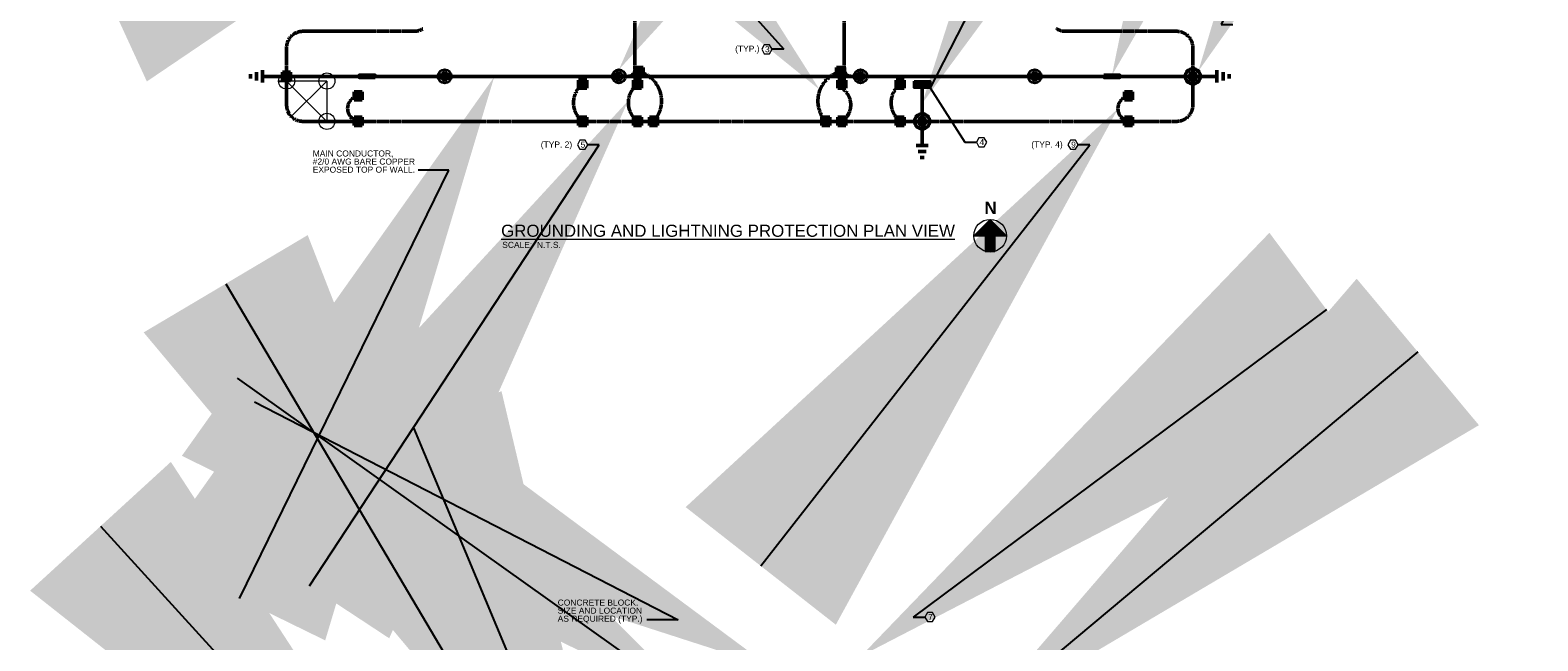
# Model space of a CAD drawing. Header units: inches. Extents: x 0 to 21849, y -2776 to 20143.
# Tile 36 of 47: x 1449 to 3695, y 8909 to 9817. Entities that reach past the tile are written whole.
import ezdxf
from ezdxf import colors
from ezdxf.entities.mleader import LeaderData, LeaderLine
from ezdxf.math import Vec2, Vec3

# ---------------------------------------------------------------- set-up
doc = ezdxf.new("R2010")
doc.units = ezdxf.units.IN
doc.header["$MEASUREMENT"] = 0
doc.linetypes.add('DASHED2', pattern=[0.375, 0.25, -0.125])
for name, color, linetype, lineweight in [('E-AIR-TERM', 3, 'Continuous', 35), ('E-GND-GES', 92, 'DASHED2', 50), ('E-LPS-COND', 92, 'DASHED2', 50), ('E-PWR-SYMB', 4, 'Continuous', 35), ('E-STD-TEXT', 7, 'Continuous', 20)]:
    doc.layers.add(name, color=color, linetype=linetype, lineweight=lineweight)
doc.layers.add('E-NOPLT', color=241, linetype='Continuous', lineweight=0, plot=False)
doc.styles.get("Standard").update_dxf_attribs({"font": 'arial.ttf'})

msp = doc.modelspace()

# ---------------------------------------------------------------- hatches: boundary and pattern name
at = {"layer": 'E-GND-GES', "linetype": 'Continuous'}
h = msp.add_hatch(color=0, dxfattribs=at)
h.dxf.hatch_style = 1
h.paths.add_polyline_path([(1836.7, 9742.6), (1836.7, 9754.6), (1824.7, 9754.6), (1824.7, 9742.6)])
at = {"layer": 'E-GND-GES'}
h = msp.add_hatch(color=0, dxfattribs=at)
h.dxf.hatch_style = 1
h.paths.add_polyline_path([(2063.2, 9748.6), (2069.2, 9748.6, 1)])
h.paths.add_polyline_path([(2069.2, 9748.6), (2063.2, 9748.6, 1)])
h = msp.add_hatch(color=0, dxfattribs=at)
h.dxf.hatch_style = 1
h.paths.add_polyline_path([(2322.7, 9748.6), (2328.7, 9748.6, 1)])
h.paths.add_polyline_path([(2328.7, 9748.6), (2322.7, 9748.6, 1)])
h = msp.add_hatch(color=0, dxfattribs=at)
h.dxf.hatch_style = 1
h.paths.add_polyline_path([(2682.7, 9748.6), (2688.7, 9748.6, 1)], flags=17)
h.paths.add_polyline_path([(2688.7, 9748.6, 1), (2682.7, 9748.6, 1)])
h = msp.add_hatch(color=0, dxfattribs=at)
h.dxf.hatch_style = 1
h.paths.add_polyline_path([(2942.2, 9748.6), (2948.2, 9748.6, 1)])
h.paths.add_polyline_path([(2948.2, 9748.6), (2942.2, 9748.6, 1)])
h = msp.add_hatch(color=0, dxfattribs=at)
h.dxf.hatch_style = 1
h.paths.add_polyline_path([(3174.7, 9748.6), (3177.7, 9743.4), (3183.7, 9743.4), (3186.7, 9748.6), (3183.7, 9753.8), (3177.7, 9753.8)])
h = msp.add_hatch(color=0, dxfattribs=at)
h.dxf.hatch_style = 1
h.paths.add_polyline_path([(2771.4, 9681.6), (2774.4, 9676.4), (2780.4, 9676.4), (2783.4, 9681.6), (2780.4, 9686.8), (2774.4, 9686.8)])
at = {"layer": 'E-LPS-COND', "linetype": 'Continuous', "transparency": 33554687}
h = msp.add_hatch(color=0, dxfattribs=at)
h.dxf.hatch_style = 1
h.paths.add_polyline_path([(1938.7, 9750.1), (1938.7, 9747.1), (1950.7, 9747.1), (1950.7, 9750.1)])
at = {"layer": 'E-LPS-COND', "linetype": 'Continuous'}
h = msp.add_hatch(color=0, dxfattribs=at)
h.dxf.hatch_style = 1
h.paths.add_polyline_path([(2361.7, 9749.6), (2361.7, 9761.6), (2349.7, 9761.6), (2349.7, 9749.6)])
h = msp.add_hatch(color=0, dxfattribs=at)
h.dxf.hatch_style = 1
h.paths.add_polyline_path([(2661.7, 9749.6), (2661.7, 9761.6), (2649.7, 9761.6), (2649.7, 9749.6)])
at = {"layer": 'E-LPS-COND', "linetype": 'Continuous', "transparency": 33554687}
h = msp.add_hatch(color=0, dxfattribs=at)
h.dxf.hatch_style = 1
h.paths.add_polyline_path([(3072.2, 9750.1), (3060.2, 9750.1), (3060.2, 9747.1), (3072.2, 9747.1)])
at = {"layer": 'E-LPS-COND', "linetype": 'Continuous'}
h = msp.add_hatch(color=0, dxfattribs=at)
h.dxf.hatch_style = 1
h.paths.add_polyline_path([(2277.7, 9731.1), (2277.7, 9743.1), (2265.7, 9743.1), (2265.7, 9731.1)])
h = msp.add_hatch(color=0, dxfattribs=at)
h.dxf.hatch_style = 1
h.paths.add_polyline_path([(2359.4, 9731.1), (2359.4, 9743.1), (2347.4, 9743.1), (2347.4, 9731.1)])
h = msp.add_hatch(color=0, dxfattribs=at)
h.dxf.hatch_style = 1
h.paths.add_polyline_path([(2663.9, 9731.1), (2663.9, 9743.1), (2651.9, 9743.1), (2651.9, 9731.1)])
h = msp.add_hatch(color=0, dxfattribs=at)
h.dxf.hatch_style = 1
h.paths.add_polyline_path([(2750.9, 9731.1), (2750.9, 9743.1), (2738.9, 9743.1), (2738.9, 9731.1)])
h = msp.add_hatch(color=0, dxfattribs=at)
h.dxf.hatch_style = 1
h.paths.add_polyline_path([(1943.3, 9713.6), (1943.3, 9725.6), (1931.3, 9725.6), (1931.3, 9713.6)])
h = msp.add_hatch(color=0, dxfattribs=at)
h.dxf.hatch_style = 1
h.paths.add_polyline_path([(3091, 9713.6), (3091, 9725.6), (3079, 9725.6), (3079, 9713.6)])
h = msp.add_hatch(color=0, dxfattribs=at)
h.dxf.hatch_style = 1
h.paths.add_polyline_path([(1943.3, 9675.6), (1943.3, 9687.6), (1931.3, 9687.6), (1931.3, 9675.6)])
h = msp.add_hatch(color=0, dxfattribs=at)
h.dxf.hatch_style = 1
h.paths.add_polyline_path([(2277.7, 9675.6), (2277.7, 9687.6), (2265.7, 9687.6), (2265.7, 9675.6)])
h = msp.add_hatch(color=0, dxfattribs=at)
h.dxf.hatch_style = 1
h.paths.add_polyline_path([(2359.4, 9675.6), (2359.4, 9687.6), (2347.4, 9687.6), (2347.4, 9675.6)])
h = msp.add_hatch(color=0, dxfattribs=at)
h.dxf.hatch_style = 1
h.paths.add_polyline_path([(2383.4, 9675.6), (2383.4, 9687.6), (2371.4, 9687.6), (2371.4, 9675.6)])
h = msp.add_hatch(color=0, dxfattribs=at)
h.dxf.hatch_style = 1
h.paths.add_polyline_path([(2639.9, 9675.6), (2639.9, 9687.6), (2627.9, 9687.6), (2627.9, 9675.6)])
h = msp.add_hatch(color=0, dxfattribs=at)
h.dxf.hatch_style = 1
h.paths.add_polyline_path([(2663.9, 9675.6), (2663.9, 9687.6), (2651.9, 9687.6), (2651.9, 9675.6)])
h = msp.add_hatch(color=0, dxfattribs=at)
h.dxf.hatch_style = 1
h.paths.add_polyline_path([(2750.9, 9675.6), (2750.9, 9687.6), (2738.9, 9687.6), (2738.9, 9675.6)])
h = msp.add_hatch(color=0, dxfattribs=at)
h.dxf.hatch_style = 1
h.paths.add_polyline_path([(3091, 9675.6), (3091, 9687.6), (3079, 9687.6), (3079, 9675.6)])
at = {"layer": 'E-PWR-SYMB'}
h = msp.add_hatch(color=0, dxfattribs=at)
h.dxf.hatch_style = 1
h.paths.add_polyline_path([(2765.4, 9741.6), (2765.4, 9731.6), (2789.4, 9731.6), (2789.4, 9741.6)])
at = {"layer": 'E-STD-TEXT', "transparency": 33554559}
h = msp.add_hatch(dxfattribs=at)
h.set_pattern_fill('ANSI31', color=0, scale=10)
h.set_pattern_definition([(45, (1623.5737, 9194.5023), (-0.8838835, 0.8838835), [])])
h.paths.add_polyline_path([(2854.5, 9511.4), (2878.8, 9535.8, 0.414214)])
h.paths.add_polyline_path([(2903.2, 9511.4, 0.414214), (2878.8, 9535.8)])
h.paths.add_polyline_path([(2903.2, 9511.4), (2886, 9511.4), (2886, 9488.1, 0.328875)])
h.paths.add_polyline_path([(2871.6, 9488.1), (2871.6, 9511.4), (2854.5, 9511.4, 0.328875)])
h.paths.add_polyline_path([(2903.2, 9511.4, 1), (2854.5, 9511.4, 0.328875), (2871.6, 9488.1), (2886, 9488.1, 0.328875)])

# ---------------------------------------------------------------- linework, layer by layer
at = {"layer": 'Defpoints', "color": 0}
msp.add_line((1818.7, 9741.6), (1830.7, 9741.6), dxfattribs=at)
at = {"layer": 'E-AIR-TERM', "color": 0}
for centre, radius in [((2066.2, 9748.6), 10), ((2066.2, 9748.6), 6), ((2066.2, 9748.6), 3), ((2325.7, 9748.6), 10), ((2325.7, 9748.6), 6), ((2325.7, 9748.6), 3), ((2685.7, 9748.6), 10), ((2685.7, 9748.6), 6), ((2685.7, 9748.6), 3), ((2945.2, 9748.6), 10), ((2945.2, 9748.6), 6), ((2945.2, 9748.6), 3)]:
    msp.add_circle(centre, radius, dxfattribs=at)
at = {"layer": 'E-GND-GES', "color": 0}
for p, q in [((2020.7, 9815.6), (1854.7, 9815.6)), ((2990.7, 9815.6), (3156.7, 9815.6)), ((1830.7, 9791.6), (1830.7, 9705.6)), ((3180.7, 9791.6), (3180.7, 9705.6)), ((1854.7, 9681.6), (3156.7, 9681.6))]:
    msp.add_line(p, q, dxfattribs=at)
at = {"layer": 'E-GND-GES', "color": 0, "linetype": 'Continuous'}
for p, q in [((1776.7, 9745.6), (1776.7, 9751.6)), ((1785.7, 9742.6), (1785.7, 9754.6)), ((1794.7, 9739.6), (1794.7, 9757.6)), ((1830.7, 9748.6), (1794.7, 9748.6)), ((1824.7, 9754.6), (1836.7, 9754.6)), ((1824.7, 9742.6), (1824.7, 9754.6)), ((1836.7, 9754.6), (1836.7, 9742.6)), ((3180.7, 9748.6), (3216.7, 9748.6)), ((3216.7, 9757.6), (3216.7, 9739.6)), ((3225.7, 9754.6), (3225.7, 9742.6)), ((3234.7, 9751.6), (3234.7, 9745.6)), ((1836.7, 9742.6), (1824.7, 9742.6)), ((2777.4, 9681.6), (2777.4, 9645.6)), ((2786.4, 9645.6), (2768.4, 9645.6)), ((2783.4, 9636.6), (2771.4, 9636.6)), ((2780.4, 9627.6), (2774.4, 9627.6))]:
    msp.add_line(p, q, dxfattribs=at)
for points in [[(3186.7, 9748.6), (3183.7, 9753.8), (3177.7, 9753.8), (3174.7, 9748.6), (3177.7, 9743.4), (3183.7, 9743.4)], [(2783.4, 9681.6), (2780.4, 9686.8), (2774.4, 9686.8), (2771.4, 9681.6), (2774.4, 9676.4), (2780.4, 9676.4)]]:
    msp.add_lwpolyline(points, close=True, dxfattribs=at)
for centre in [(3180.7, 9748.6), (2777.4, 9681.6)]:
    msp.add_circle(centre, 11.2, dxfattribs=at)
at = {"layer": 'E-GND-GES', "color": 0}
for centre, start, end in [((1854.7, 9791.6), 90, 180), ((2020.7, 9839.6), 270, 302.4712), ((2990.7, 9839.6), 237.5288, 270), ((3156.7, 9791.6), 0, 90), ((1854.7, 9705.6), 180, 270), ((3156.7, 9705.6), 270, 0)]:
    msp.add_arc(centre, 24, start, end, dxfattribs=at)
at = {"layer": 'E-LPS-COND', "color": 0}
for p, q in [((2349.4, 10052.6), (2349.5, 9758.6)), ((2661.6, 10052.6), (2661.5, 9758.6)), ((2349.7, 9761.6), (2361.7, 9749.6)), ((2649.7, 9761.6), (2661.7, 9749.6)), ((2265.7, 9743.1), (2277.7, 9731.1)), ((2347.4, 9743.1), (2359.4, 9731.1)), ((2738.9, 9743.1), (2750.9, 9731.1)), ((2777.4, 9731.6), (2777.4, 9681.6)), ((1931.3, 9725.6), (1943.3, 9713.6)), ((3079, 9725.6), (3091, 9713.6)), ((2371.4, 9687.6), (2383.4, 9675.6)), ((2627.9, 9687.6), (2639.9, 9675.6)), ((2651.9, 9687.6), (2663.9, 9675.6))]:
    msp.add_line(p, q, dxfattribs=at)
at = {"layer": 'E-LPS-COND', "color": 0, "linetype": 'Continuous'}
for p, q in [((1938.7, 9748.6), (1830.7, 9748.6)), ((1950.7, 9747.1), (1950.7, 9750.1)), ((2709.7, 9748.6), (1962.7, 9748.6)), ((2301.7, 9748.6), (2337.5, 9748.6)), ((2349.7, 9761.6), (2361.7, 9761.6)), ((2349.7, 9749.6), (2349.7, 9761.6)), ((2361.7, 9749.6), (2349.7, 9749.6)), ((2361.7, 9761.6), (2361.7, 9749.6)), ((2649.7, 9761.6), (2661.7, 9761.6)), ((2649.7, 9749.6), (2649.7, 9761.6)), ((2661.7, 9749.6), (2649.7, 9749.6)), ((2661.7, 9761.6), (2661.7, 9749.6)), ((3048.2, 9748.6), (2709.7, 9748.6)), ((3060.2, 9750.1), (3060.2, 9747.1)), ((3180.7, 9748.6), (3072.2, 9748.6)), ((2265.7, 9743.1), (2277.7, 9743.1)), ((2265.7, 9731.1), (2265.7, 9743.1)), ((2277.7, 9731.1), (2265.7, 9731.1)), ((2277.7, 9743.1), (2277.7, 9731.1)), ((2347.4, 9743.1), (2359.4, 9743.1)), ((2347.4, 9731.1), (2347.4, 9743.1)), ((2359.4, 9731.1), (2347.4, 9731.1)), ((2359.4, 9743.1), (2359.4, 9731.1)), ((2651.9, 9743.1), (2663.9, 9743.1)), ((2651.9, 9731.1), (2651.9, 9743.1)), ((2663.9, 9731.1), (2651.9, 9731.1)), ((2663.9, 9743.1), (2663.9, 9731.1)), ((2738.9, 9743.1), (2750.9, 9743.1)), ((2738.9, 9731.1), (2738.9, 9743.1)), ((2750.9, 9731.1), (2738.9, 9731.1)), ((2750.9, 9743.1), (2750.9, 9731.1)), ((1931.3, 9725.6), (1943.3, 9725.6)), ((1931.3, 9713.6), (1931.3, 9725.6)), ((1943.3, 9713.6), (1931.3, 9713.6)), ((1943.3, 9725.6), (1943.3, 9713.6)), ((3079, 9725.6), (3091, 9725.6)), ((3079, 9713.6), (3079, 9725.6)), ((3091, 9713.6), (3079, 9713.6)), ((3091, 9725.6), (3091, 9713.6)), ((1931.3, 9687.6), (1943.3, 9687.6)), ((1931.3, 9675.6), (1931.3, 9687.6)), ((1943.3, 9687.6), (1943.3, 9675.6)), ((2265.7, 9687.6), (2277.7, 9687.6)), ((2265.7, 9675.6), (2265.7, 9687.6)), ((2277.7, 9687.6), (2277.7, 9675.6)), ((2347.4, 9687.6), (2359.4, 9687.6)), ((2347.4, 9675.6), (2347.4, 9687.6)), ((2359.4, 9687.6), (2359.4, 9675.6)), ((2371.4, 9687.6), (2383.4, 9687.6)), ((2371.4, 9675.6), (2371.4, 9687.6)), ((2383.4, 9687.6), (2383.4, 9675.6)), ((2627.9, 9687.6), (2639.9, 9687.6)), ((2627.9, 9675.6), (2627.9, 9687.6)), ((2639.9, 9687.6), (2639.9, 9675.6)), ((2651.9, 9687.6), (2663.9, 9687.6)), ((2651.9, 9675.6), (2651.9, 9687.6)), ((2663.9, 9687.6), (2663.9, 9675.6)), ((2738.9, 9687.6), (2750.9, 9687.6)), ((2738.9, 9675.6), (2738.9, 9687.6)), ((2750.9, 9687.6), (2750.9, 9675.6)), ((3079, 9687.6), (3091, 9687.6)), ((3079, 9675.6), (3079, 9687.6)), ((3091, 9687.6), (3091, 9675.6)), ((1943.3, 9675.6), (1931.3, 9675.6)), ((2277.7, 9675.6), (2265.7, 9675.6)), ((2359.4, 9675.6), (2347.4, 9675.6)), ((2383.4, 9675.6), (2371.4, 9675.6)), ((2639.9, 9675.6), (2627.9, 9675.6)), ((2663.9, 9675.6), (2651.9, 9675.6)), ((2750.9, 9675.6), (2738.9, 9675.6)), ((3091, 9675.6), (3079, 9675.6))]:
    msp.add_line(p, q, dxfattribs=at)
for points in [[(1962.7, 9747.1), (1938.7, 9747.1), (1938.7, 9750.1), (1962.7, 9750.1)], [(3048.2, 9750.1), (3072.2, 9750.1), (3072.2, 9747.1), (3048.2, 9747.1)]]:
    msp.add_lwpolyline(points, close=True, dxfattribs=at)
at = {"layer": 'E-LPS-COND', "color": 0}
for centre, radius, start, end in [((2339.5, 9758.6), 10, 270, 0.0161), ((2344, 9712), 45.2, 317.6785, 74.3551), ((2667.4, 9712), 45.2, 105.6449, 222.3215), ((2671.5, 9758.6), 10, 179.9913, 270), ((2293.2, 9709.3), 35.1, 127.8053, 232.1947), ((2374.9, 9709.3), 35.1, 127.8053, 232.1947), ((2641.2, 9706.3), 29.9, 304.1193, 55.8807), ((2766.4, 9709.3), 35.1, 127.8053, 232.1947), ((1941, 9700.6), 19.4, 100.944, 259.056), ((3088.6, 9700.6), 19.4, 100.944, 259.056)]:
    msp.add_arc(centre, radius, start, end, dxfattribs=at)
at = {"layer": 'E-NOPLT', "color": 0}
for p, q in [((1890.7, 9741.6), (1830.7, 9741.6)), ((1830.7, 9741.6), (1890.7, 9681.6)), ((1890.7, 9741.6), (1837.7, 9688.6)), ((1890.7, 9741.6), (1890.7, 9681.6))]:
    msp.add_line(p, q, dxfattribs=at)
for centre in [(1830.7, 9741.6), (1890.7, 9741.6), (1890.7, 9681.6)]:
    msp.add_circle(centre, 12, dxfattribs=at)
at = {"layer": 'E-PWR-SYMB', "color": 0}
msp.add_lwpolyline([(2765.4, 9741.6), (2789.4, 9741.6), (2789.4, 9731.6), (2765.4, 9731.6)], close=True, dxfattribs=at)
at = {"layer": 'E-STD-TEXT', "color": 0}
for p, q in [((2871.6, 9511.4), (2871.6, 9488.1)), ((2886, 9511.4), (2886, 9488.1)), ((2871.6, 9488.1), (2886, 9488.1))]:
    msp.add_line(p, q, dxfattribs=at)
for points in [[(2542.3, 9782.1), (2550, 9782.1), (2553.9, 9788.8), (2550, 9795.4), (2542.3, 9795.4), (2538.5, 9788.8)], [(2267.7, 9640.2), (2275.4, 9640.2), (2279.2, 9646.9), (2275.4, 9653.6), (2267.7, 9653.6), (2263.9, 9646.9)], [(2862, 9643.9), (2869.7, 9643.9), (2873.6, 9650.6), (2869.7, 9657.2), (2862, 9657.2), (2858.2, 9650.6)], [(2998.5, 9640.2), (3006.1, 9640.2), (3010, 9646.9), (3006.1, 9653.6), (2998.5, 9653.6), (2994.6, 9646.9)], [(2785.5, 8937.3), (2793.1, 8937.3), (2797, 8943.9), (2793.1, 8950.6), (2785.5, 8950.6), (2781.6, 8943.9)]]:
    msp.add_lwpolyline(points, close=True, dxfattribs=at)
msp.add_lwpolyline([(2886, 9511.4), (2903.2, 9511.4), (2878.8, 9535.8), (2854.5, 9511.4), (2871.6, 9511.4)], dxfattribs=at)
msp.add_circle((2878.8, 9511.4), 24.4, dxfattribs=at)

# ---------------------------------------------------------------- texts
at = {"layer": 'E-STD-TEXT', "color": 0, "attachment_point": 1}
for s, width, insert, char_height in [('(TYP.)', 38.667, (2498.9, 9794.2), 9), ('3', 11.17, (2543.3, 9793.4), 9), ('(TYP. 2)', 48.785, (2209.3, 9651.7), 9), ('5', 11.17, (2268.6, 9651.5), 9), ('4', 11.17, (2863, 9655.2), 9), ('(TYP. 4)', 48.785, (2940.1, 9651.7), 9), ('9', 11.17, (2999.4, 9651.5), 9), ('{\\fArial|b1|i0|c0|p34;N}', 16.132, (2870.4, 9561.9), 18), ('{\\LGROUNDING AND LIGHTNING PROTECTION PLAN VIEW}', 693.681, (2150.2, 9527.8), 18), ('SCALE:  N.T.S.', 103.082, (2151.9, 9502.3), 9), ('7', 11.17, (2786.4, 8948.6), 9)]:
    msp.add_mtext_dynamic_manual_height_columns(s, width=width, gutter_width=48, heights=[0], dxfattribs=dict(at, insert=insert, char_height=char_height))
at = {"layer": 'E-STD-TEXT', "color": 0, "char_height": 9, "attachment_point": 1, "line_spacing_factor": 0.8}
for s, width, heights, insert in [('\\A1;MAIN CONDUCTOR, \\P#2/0 AWG BARE COPPER\\PEXPOSED TOP OF WALL. ', 160.057, [64.8], (1869.6, 9638.3)), ('\\A1;CONCRETE BLOCK.  SIZE AND LOCATION AS REQUIRED (TYP.)', 141.507, [36.6], (2234.5, 8970))]:
    msp.add_mtext_dynamic_manual_height_columns(s, width=width, gutter_width=48, heights=heights, dxfattribs=dict(at, insert=insert))

# ---------------------------------------------------------------- leaders
at = {"layer": 'E-STD-TEXT', "color": 0}
ml = msp.add_multileader_mtext('Standard', dxfattribs=at)
ml.set_content('')
ml.set_leader_properties()
ml.build(insert=Vec2(0, 0))
ml.multileader.update_dxf_attribs({"dogleg_length": 0.36, "arrow_head_size": 864, "scale": 48})
ctx = ml.context
ctx.base_point, ctx.scale, ctx.char_height, ctx.arrow_head_size, ctx.landing_gap_size, ctx.plane_origin = Vec3(3132.3, 9894.3), 48, 8.64, 864, 4.32, Vec3(3064.7, 9760.3)
notes = []
notes.append((ctx, [(0, (1, 1, 0), (3115, 9894.3), (1, 0), 17.3, [(0, [(3060.2, 9750.1)], 0, [])])]))
ctx.mtext.insert, ctx.mtext.flow_direction = Vec3(3136.6, 9898.6), 5
ml = msp.add_multileader_mtext('Standard', dxfattribs=at)
ml.set_content('')
ml.set_leader_properties()
ml.build(insert=Vec2(0, 0))
ml.multileader.update_dxf_attribs({"dogleg_length": 0.36, "arrow_head_size": 864, "scale": 48})
ctx = ml.context
ctx.base_point, ctx.scale, ctx.char_height, ctx.arrow_head_size, ctx.landing_gap_size, ctx.plane_origin = Vec3(3240, 9825.7), 48, 8.64, 864, 4.32, Vec3(3193.4, 9760.3)
notes.append((ctx, [(0, (1, 1, 0), (3222.8, 9825.7), (1, 0), 17.3, [(0, [(3188.9, 9756.2)], 0, [])])]))
ctx.mtext.insert, ctx.mtext.flow_direction = Vec3(3244.4, 9830.1), 5
ml = msp.add_multileader_mtext('Standard', dxfattribs=at)
ml.set_content('')
ml.set_leader_properties()
ml.build(insert=Vec2(0, 0))
ml.multileader.update_dxf_attribs({"dogleg_length": 0.36, "arrow_head_size": 864, "scale": 48})
ctx = ml.context
ctx.base_point, ctx.scale, ctx.char_height, ctx.arrow_head_size, ctx.landing_gap_size, ctx.plane_origin = Vec3(2457.1, 9882.4), 48, 8.64, 864, 4.32, Vec3(2274.3, 9824)
notes.append((ctx, [(0, (1, 1, 0), (2406.6, 9882.4), (1, 0), 50.5, [(0, [(2325.7, 9758.6)], 0, [])])]))
ctx.mtext.insert, ctx.mtext.flow_direction = Vec3(2461.4, 9886.7), 5
ml = msp.add_multileader_mtext('Standard', dxfattribs=at)
ml.set_content('')
ml.set_leader_properties()
ml.build(insert=Vec2(0, 0))
ml.multileader.update_dxf_attribs({"dogleg_length": 0.36, "arrow_head_size": 864, "scale": 48})
ctx = ml.context
ctx.base_point, ctx.scale, ctx.char_height, ctx.arrow_head_size, ctx.landing_gap_size, ctx.plane_origin = Vec3(2858.2, 9650.6), 48, 8.64, 864, 4.32, Vec3(2615.9, 9593.8)
notes.append((ctx, [(0, (1, 1, 0), (2840.9, 9650.6), (1, 0), 17.3, [(1, [(2777.4, 9708.2), (2789.4, 9731.6)], 0, [])])]))
ctx.mtext.insert, ctx.mtext.flow_direction = Vec3(2862.5, 9654.9), 5
ml = msp.add_multileader_mtext('Standard', dxfattribs=at)
ml.set_content('')
ml.set_leader_properties()
ml.build(insert=Vec2(0, 0))
ml.multileader.update_dxf_attribs({"dogleg_length": 0.36, "arrow_head_size": 864, "scale": 48})
ctx = ml.context
ctx.base_point, ctx.scale, ctx.char_height, ctx.arrow_head_size, ctx.landing_gap_size, ctx.plane_origin = Vec3(2545.2, 9788.8), 48, 8.64, 864, 4.32, Vec3(2462.5, 9600.5)
ctx.text_align_type = 2
notes.append((ctx, [(1, (1, 1, 0), (2571.2, 9788.8), (-1, 0), 17.3, [(0, [(2624.7, 9728.8)], 0, [])])]))
ctx.mtext.insert, ctx.mtext.alignment, ctx.mtext.flow_direction = Vec3(2549.6, 9793.1), 3, 5
ml = msp.add_multileader_mtext('Standard', dxfattribs=at)
ml.set_content('')
ml.set_leader_properties()
ml.build(insert=Vec2(0, 0))
ml.multileader.update_dxf_attribs({"dogleg_length": 0.36, "arrow_head_size": 864, "scale": 48})
ctx = ml.context
ctx.base_point, ctx.scale, ctx.char_height, ctx.arrow_head_size, ctx.landing_gap_size, ctx.plane_origin = Vec3(2083.2, 10139), 48, 8.64, 864, 4.32, Vec3(1814.3, 10043.4)
ctx.text_align_type = 2
notes.append((ctx, [(1, (1, 1, 0), (2147.4, 10139), (-1, 0), 55.5, [(0, [(2347.9, 10231.3)], 0, [])])]))
ctx.mtext.insert, ctx.mtext.alignment, ctx.mtext.flow_direction = Vec3(2087.6, 10143.3), 3, 5
ml = msp.add_multileader_mtext('Standard', dxfattribs=at)
ml.set_content('')
ml.set_leader_properties()
ml.build(insert=Vec2(0, 0))
ml.multileader.update_dxf_attribs({"dogleg_length": 0.36, "arrow_head_size": 864, "scale": 48})
ctx = ml.context
ctx.base_point, ctx.scale, ctx.char_height, ctx.arrow_head_size, ctx.landing_gap_size, ctx.plane_origin = Vec3(2018.3, 9609.1), 48, 8.64, 864, 4.32, Vec3(1814.3, 9513.5)
ctx.text_align_type = 2
notes.append((ctx, [(1, (1, 1, 0), (2072.2, 9609.1), (-1, 0), 45.3, [(0, [(2140, 9747.8)], 0, [])])]))
ctx.mtext.insert, ctx.mtext.alignment, ctx.mtext.flow_direction = Vec3(2022.6, 9613.4), 3, 5
ml = msp.add_multileader_mtext('Standard', dxfattribs=at)
ml.set_content('')
ml.set_leader_properties()
ml.build(insert=Vec2(0, 0))
ml.multileader.update_dxf_attribs({"dogleg_length": 0.36, "arrow_head_size": 864, "scale": 48})
ctx = ml.context
ctx.base_point, ctx.scale, ctx.char_height, ctx.arrow_head_size, ctx.landing_gap_size, ctx.plane_origin = Vec3(2270.6, 9646.9), 48, 8.64, 864, 4.32, Vec3(2180.9, 9597.9)
ctx.text_align_type = 2
notes.append((ctx, [(1, (1, 1, 0), (2296.5, 9646.9), (-1, 0), 17.3, [(0, [(2339.5, 9712.3)], 0, [])])]))
ctx.mtext.insert, ctx.mtext.alignment, ctx.mtext.flow_direction = Vec3(2274.9, 9651.2), 3, 5
ml = msp.add_multileader_mtext('Standard', dxfattribs=at)
ml.set_content('')
ml.set_leader_properties()
ml.build(insert=Vec2(0, 0))
ml.multileader.update_dxf_attribs({"dogleg_length": 0.36, "arrow_head_size": 864, "scale": 48})
ctx = ml.context
ctx.base_point, ctx.scale, ctx.char_height, ctx.arrow_head_size, ctx.landing_gap_size, ctx.plane_origin = Vec3(3001.3, 9646.9), 48, 8.64, 864, 4.32, Vec3(2911.7, 9597.9)
ctx.text_align_type = 2
notes.append((ctx, [(1, (1, 1, 0), (3027.3, 9646.9), (-1, 0), 17.3, [(0, [(3069.3, 9700.6)], 0, [])])]))
ctx.mtext.insert, ctx.mtext.alignment, ctx.mtext.flow_direction = Vec3(3005.7, 9651.2), 3, 5
ml = msp.add_multileader_mtext('Standard', dxfattribs=at)
ml.set_content('')
ml.set_leader_properties()
ml.build(insert=Vec2(0, 0))
ml.multileader.update_dxf_attribs({"dogleg_length": 0.36, "arrow_head_size": 864, "scale": 48})
ctx = ml.context
ctx.base_point, ctx.scale, ctx.char_height, ctx.arrow_head_size, ctx.landing_gap_size, ctx.plane_origin = Vec3(2083.3, 8760.4), 48, 8.64, 864, 4.32, Vec3(1796.7, 8711.2)
ctx.text_align_type = 2
notes.append((ctx, [(1, (1, 1, 0), (2142.5, 8760.4), (-1, 0), 50.5, [(0, [(2180.3, 8696.6)], 0, [])])]))
ctx.mtext.insert, ctx.mtext.alignment, ctx.mtext.flow_direction = Vec3(2087.7, 8764.7), 3, 5
ml = msp.add_multileader_mtext('Standard', dxfattribs=at)
ml.set_content('')
ml.set_leader_properties()
ml.build(insert=Vec2(0, 0))
ml.multileader.update_dxf_attribs({"dogleg_length": 0.36, "arrow_head_size": 864, "scale": 48})
ctx = ml.context
ctx.base_point, ctx.scale, ctx.char_height, ctx.arrow_head_size, ctx.landing_gap_size, ctx.plane_origin = Vec3(2781.6, 8943.9), 48, 8.64, 864, 4.32, Vec3(2690.5, 8917.9)
notes.append((ctx, [(0, (1, 1, 0), (2764.3, 8943.9), (1, 0), 17.3, [(0, [(2686.5, 8886)], 0, [])])]))
ctx.mtext.insert, ctx.mtext.flow_direction = Vec3(2785.9, 8948.3), 5
ml = msp.add_multileader_mtext('Standard', dxfattribs=at)
ml.set_content('')
ml.set_leader_properties()
ml.build(insert=Vec2(0, 0))
ml.multileader.update_dxf_attribs({"dogleg_length": 0.36, "arrow_head_size": 864, "scale": 48})
ctx = ml.context
ctx.base_point, ctx.scale, ctx.char_height, ctx.arrow_head_size, ctx.landing_gap_size, ctx.plane_origin = Vec3(2923.1, 8828.7), 48, 8.64, 864, 4.32, Vec3(2848.9, 8786)
notes.append((ctx, [(0, (1, 1, 0), (2905.8, 8828.7), (1, 0), 17.3, [(0, [(2852.9, 8784.5)], 0, [])])]))
ctx.mtext.insert, ctx.mtext.flow_direction = Vec3(2927.4, 8833), 5
ml = msp.add_multileader_mtext('Standard', dxfattribs=at)
ml.set_content('')
ml.set_leader_properties()
ml.build(insert=Vec2(0, 0))
ml.multileader.update_dxf_attribs({"dogleg_length": 0.36, "arrow_head_size": 864, "scale": 48})
ctx = ml.context
ctx.base_point, ctx.scale, ctx.char_height, ctx.arrow_head_size, ctx.landing_gap_size, ctx.plane_origin = Vec3(2298.4, 8877.4), 48, 8.64, 864, 4.32, Vec3(2078.9, 8818.9)
ctx.text_align_type = 2
notes.append((ctx, [(1, (1, 1, 0), (2350.5, 8877.4), (-1, 0), 43.5, [(0, [(2461, 8798.8)], 0, [])])]))
ctx.mtext.insert, ctx.mtext.alignment, ctx.mtext.flow_direction = Vec3(2302.7, 8881.7), 3, 5
ml = msp.add_multileader_mtext('Standard', dxfattribs=at)
ml.set_content('')
ml.set_leader_properties()
ml.build(insert=Vec2(0, 0))
ml.multileader.update_dxf_attribs({"dogleg_length": 0.36, "arrow_head_size": 864, "scale": 48})
ctx = ml.context
ctx.base_point, ctx.scale, ctx.char_height, ctx.arrow_head_size, ctx.landing_gap_size, ctx.plane_origin = Vec3(2358.9, 8939.8), 48, 8.64, 864, 4.32, Vec3(2176.7, 8898.3)
ctx.text_align_type = 2
notes.append((ctx, [(1, (1, 1, 0), (2413.9, 8939.8), (-1, 0), 46.4, [(0, [(2551.4, 8869.1)], 0, [])])]))
ctx.mtext.insert, ctx.mtext.alignment, ctx.mtext.flow_direction = Vec3(2363.2, 8944.1), 3, 5
ml = msp.add_multileader_mtext('Standard', dxfattribs=at)
ml.set_content('')
ml.set_leader_properties()
ml.build(insert=Vec2(0, 0))
ml.multileader.update_dxf_attribs({"dogleg_length": 0.36, "arrow_head_size": 864, "scale": 48})
ctx = ml.context
ctx.base_point, ctx.scale, ctx.char_height, ctx.arrow_head_size, ctx.landing_gap_size, ctx.plane_origin = Vec3(2278.7, 8391.4), 48, 8.64, 864, 4.32, Vec3(2154.8, 8368.8)
ctx.text_align_type = 2
notes.append((ctx, [(1, (1, 1, 0), (2304.6, 8391.4), (-1, 0), 17.3, [(1, [(2353, 8428.2), (2345.6, 8445.9)], 0, [])])]))
ctx.mtext.insert, ctx.mtext.alignment, ctx.mtext.flow_direction = Vec3(2283, 8395.7), 3, 5
ml = msp.add_multileader_mtext('Standard', dxfattribs=at)
ml.set_content('')
ml.set_leader_properties()
ml.build(insert=Vec2(0, 0))
ml.multileader.update_dxf_attribs({"dogleg_length": 0.36, "arrow_head_size": 864, "scale": 48})
ctx = ml.context
ctx.base_point, ctx.scale, ctx.char_height, ctx.arrow_head_size, ctx.landing_gap_size, ctx.plane_origin = Vec3(2055.1, 8501.8), 48, 8.64, 864, 4.32, Vec3(1876.1, 8392.6)
ctx.text_align_type = 2
notes.append((ctx, [(1, (1, 1, 0), (2081, 8501.8), (-1, 0), 17.3, [(0, [(2136.3, 8441.3)], 0, [])])]))
ctx.mtext.insert, ctx.mtext.alignment, ctx.mtext.flow_direction = Vec3(2059.4, 8506.1), 3, 5
for ctx, leaders in notes:
    for number, flags, end, landing, length, lines in leaders:
        leader = LeaderData()
        leader.index, (leader.has_last_leader_line, leader.has_dogleg_vector, leader.attachment_direction) = number, flags
        leader.last_leader_point, leader.dogleg_vector, leader.dogleg_length = Vec3(end), Vec3(landing), length
        for number, points, colour, breaks in lines:
            line = LeaderLine()
            line.index, line.vertices, line.color, line.breaks = number, Vec3.list(points), colors.encode_raw_color(colour), breaks
            leader.lines.append(line)
        ctx.leaders.append(leader)

doc.saveas('drawing.dxf')
